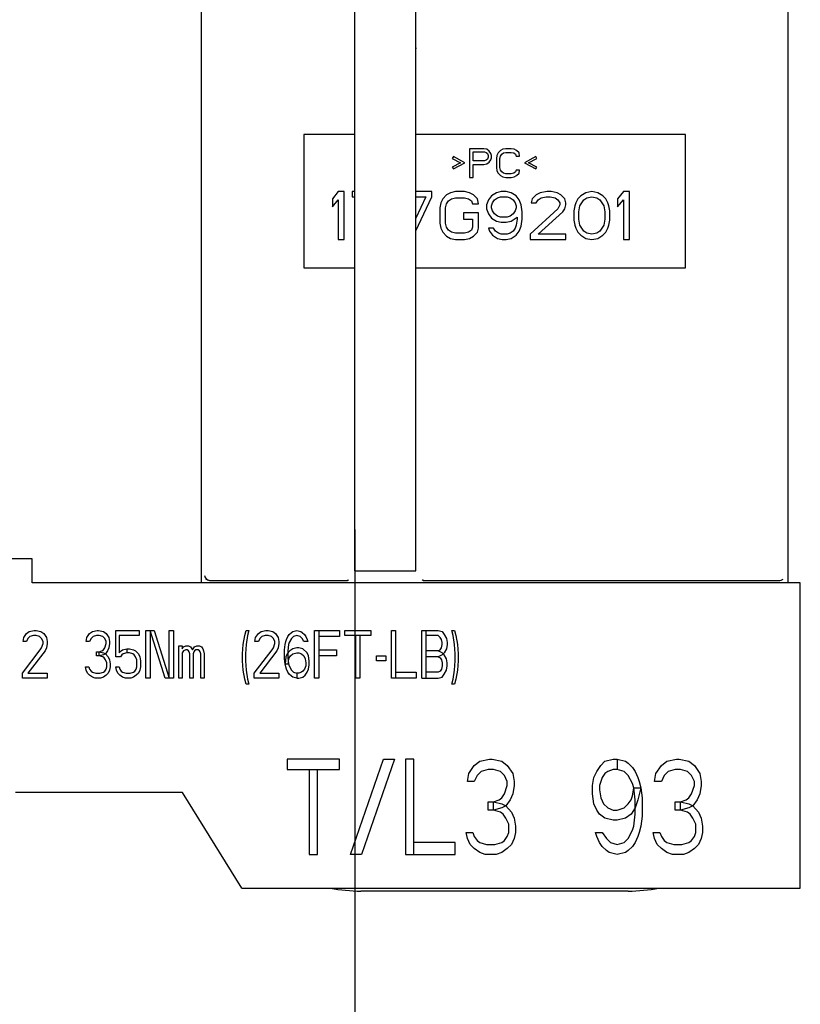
# Paper-space layout 'SUBMITTAL_E3H_2_2' of a CAD drawing. Header units: millimetres. Extents: x 0 to 841, y 0 to 594.
# Tile 22 of 58: x 357 to 381, y 299 to 330. Entities that reach past the tile are written whole.
import ezdxf

# ---------------------------------------------------------------- set-up
doc = ezdxf.new("R2010")
doc.units = ezdxf.units.MM
doc.header["$LTSCALE"] = 46.255
doc.layers.get('0').update_dxf_attribs({"linetype": 'CONTINUOUS'})
doc.layers.add('DRAFTS', color=7, linetype='CONTINUOUS')
doc.layers.add('ROUNDS', color=7, linetype='CONTINUOUS')
doc.styles.get("Standard").update_dxf_attribs({"font": 'txt', "width": 0.725})
doc.dimstyles.new('DIMSTYLE_3', dxfattribs={"dimtxt": 3.5, "dimasz": 4.8, "dimexe": 3.2, "dimexo": 1.6, "dimgap": 0.875, "dimtad": 0, "dimtih": 1, "dimtoh": 1, "dimdec": 1, "dimzin": 0, "dimdsep": 46, "dimtxsty": 'STANDARD', "dimblk": 'CLOSED', "dimblk1": 'CLOSED', "dimblk2": 'CLOSED', "dimcen": 0.09, "dimadec": 0, "dimazin": 0, "dimtp": 0.4, "dimtm": 0.4, "dimtfac": 1, "dimtdec": 1, "dimtofl": 0, "dimtmove": 0, "dimatfit": 3, "dimldrblk": 'CLOSED', "dimfxl": 1, "dimtolj": 1, "dimtzin": 0, "dimarcsym": 0})

# ---------------------------------------------------------------- blocks, each defined once
blk = doc.blocks.new('*D42')
at = {"color": 2, "linetype": 'CONTINUOUS'}
blk.add_line((367.383, 314.372), (367.383, 262.02), dxfattribs=at)
at = {"color": 2, "linetype": 'CONTINUOUS', "insert": (365.633, 260.27), "char_height": 3.5, "width": 12.6875, "attachment_point": 3, "rotation": 90, "line_spacing_factor": 0.9}
blk.add_mtext('201\\P[7.9]', dxfattribs=at)
blk = doc.blocks.new('_CLOSED')
at = {"color": 0, "linetype": 'BYBLOCK'}
for p, q in [((0, 0), (-1, 0.1667)), ((-1, 0.1667), (-1, -0.1667)), ((-1, -0.1667), (0, 0)), ((-1, 0), (0, 0))]:
    blk.add_line(p, q, dxfattribs=at)

psp = doc.layouts.new('SUBMITTAL_E3H_2_2')

# ---------------------------------------------------------------- linework, layer by layer
at = {"color": 7, "linetype": 'CONTINUOUS'}
for p, q in [((365.779, 326.793), (365.779, 322.593)), ((367.383, 326.793), (365.779, 326.793)), ((377.779, 326.793), (369.303, 326.793)), ((377.779, 322.593), (377.779, 326.793)), ((370.991, 326.343), (370.991, 325.443)), ((371.441, 326.343), (370.991, 326.343)), ((371.535, 326.324), (371.441, 326.343)), ((371.61, 326.266), (371.535, 326.324)), ((372.041, 326.324), (371.966, 326.285)), ((372.135, 326.343), (372.041, 326.324)), ((372.304, 326.343), (372.135, 326.343)), ((372.397, 326.324), (372.304, 326.343)), ((372.472, 326.285), (372.397, 326.324)), ((370.485, 326.094), (370.447, 326.036)), ((370.447, 326.036), (370.71, 325.902)), ((370.841, 325.902), (370.485, 326.094)), ((371.104, 325.96), (371.104, 326.247)), ((371.104, 326.247), (371.46, 326.247)), ((371.46, 326.247), (371.516, 326.228)), ((371.516, 326.228), (371.554, 326.19)), ((371.554, 326.017), (371.516, 325.979)), ((371.554, 326.19), (371.572, 326.132)), ((371.572, 326.075), (371.554, 326.017)), ((371.572, 326.132), (371.572, 326.075)), ((371.666, 326.19), (371.61, 326.266)), ((371.61, 325.922), (371.666, 325.998)), ((371.685, 326.132), (371.666, 326.19)), ((371.666, 325.998), (371.685, 326.056)), ((371.685, 326.056), (371.685, 326.132)), ((371.854, 326.132), (371.835, 326.036)), ((371.835, 326.036), (371.835, 325.749)), ((371.891, 326.209), (371.854, 326.132)), ((371.966, 326.285), (371.891, 326.209)), ((371.947, 326.036), (371.966, 326.113)), ((371.947, 325.749), (371.947, 326.036)), ((371.966, 326.113), (372.004, 326.17)), ((372.004, 326.17), (372.06, 326.209)), ((372.06, 326.209), (372.135, 326.228)), ((372.135, 326.228), (372.304, 326.228)), ((372.304, 326.228), (372.379, 326.209)), ((372.379, 326.209), (372.435, 326.17)), ((372.435, 326.17), (372.454, 326.113)), ((372.454, 326.113), (372.566, 326.113)), ((372.547, 326.209), (372.472, 326.285)), ((372.566, 326.113), (372.547, 326.209)), ((373.072, 326.094), (372.716, 325.902)), ((372.847, 325.902), (373.11, 326.036)), ((373.11, 326.036), (373.072, 326.094)), ((370.71, 325.902), (370.447, 325.768)), ((370.447, 325.768), (370.485, 325.711)), ((370.485, 325.711), (370.841, 325.902)), ((371.46, 325.96), (371.104, 325.96)), ((371.104, 325.443), (371.104, 325.845)), ((371.104, 325.845), (371.441, 325.845)), ((371.441, 325.845), (371.535, 325.864)), ((371.516, 325.979), (371.46, 325.96)), ((371.535, 325.864), (371.61, 325.922)), ((371.835, 325.749), (371.854, 325.653)), ((371.966, 325.673), (371.947, 325.749)), ((372.716, 325.902), (373.072, 325.711)), ((373.11, 325.768), (372.847, 325.902)), ((373.072, 325.711), (373.11, 325.768)), ((370.991, 325.443), (371.104, 325.443)), ((371.854, 325.653), (371.891, 325.577)), ((371.891, 325.577), (371.966, 325.5)), ((372.004, 325.615), (371.966, 325.673)), ((371.966, 325.5), (372.041, 325.462)), ((372.06, 325.577), (372.004, 325.615)), ((372.041, 325.462), (372.135, 325.443)), ((372.135, 325.558), (372.06, 325.577)), ((372.304, 325.558), (372.135, 325.558)), ((372.135, 325.443), (372.304, 325.443)), ((372.379, 325.577), (372.304, 325.558)), ((372.304, 325.443), (372.397, 325.462)), ((372.435, 325.615), (372.379, 325.577)), ((372.397, 325.462), (372.472, 325.5)), ((372.454, 325.673), (372.435, 325.615)), ((372.566, 325.673), (372.454, 325.673)), ((372.472, 325.5), (372.547, 325.577)), ((372.547, 325.577), (372.566, 325.673)), ((366.866, 324.993), (366.679, 324.769)), ((366.679, 324.769), (366.679, 324.514)), ((367.054, 324.993), (366.866, 324.993)), ((367.054, 323.493), (367.054, 324.993)), ((367.304, 324.993), (367.304, 324.833)), ((367.383, 324.993), (367.304, 324.993)), ((367.304, 324.833), (367.383, 324.833)), ((369.804, 324.993), (369.303, 324.993)), ((369.616, 324.833), (369.303, 324.163)), ((369.303, 324.833), (369.616, 324.833)), ((369.306, 323.766), (369.804, 324.833)), ((369.804, 324.833), (369.804, 324.993)), ((370.147, 324.769), (370.085, 324.642)), ((370.272, 324.897), (370.147, 324.769)), ((370.397, 324.961), (370.272, 324.897)), ((370.335, 324.706), (370.429, 324.769)), ((370.554, 324.993), (370.397, 324.961)), ((370.429, 324.769), (370.554, 324.801)), ((370.835, 324.993), (370.554, 324.993)), ((370.554, 324.801), (370.835, 324.801)), ((370.991, 324.961), (370.835, 324.993)), ((370.835, 324.801), (370.96, 324.769)), ((370.96, 324.769), (371.054, 324.706)), ((371.116, 324.897), (370.991, 324.961)), ((371.241, 324.769), (371.116, 324.897)), ((371.272, 324.61), (371.241, 324.769)), ((371.679, 324.865), (371.585, 324.737)), ((371.835, 324.961), (371.679, 324.865)), ((371.772, 324.737), (371.866, 324.801)), ((371.991, 324.993), (371.835, 324.961)), ((371.866, 324.801), (371.96, 324.833)), ((371.96, 324.833), (372.179, 324.833)), ((372.147, 324.993), (371.991, 324.993)), ((372.304, 324.961), (372.147, 324.993)), ((372.179, 324.833), (372.272, 324.801)), ((372.272, 324.801), (372.366, 324.737)), ((372.46, 324.865), (372.304, 324.961)), ((372.554, 324.737), (372.46, 324.865)), ((372.96, 324.769), (372.929, 324.642)), ((373.085, 324.897), (372.96, 324.769)), ((373.21, 324.961), (373.085, 324.897)), ((373.147, 324.737), (373.241, 324.801)), ((373.429, 324.993), (373.21, 324.961)), ((373.241, 324.801), (373.397, 324.833)), ((373.397, 324.833), (373.522, 324.833)), ((373.554, 324.993), (373.429, 324.993)), ((373.522, 324.833), (373.679, 324.801)), ((373.741, 324.961), (373.554, 324.993)), ((373.679, 324.801), (373.772, 324.737)), ((373.866, 324.897), (373.741, 324.961)), ((373.991, 324.769), (373.866, 324.897)), ((374.022, 324.642), (373.991, 324.769)), ((374.397, 324.769), (374.335, 324.642)), ((374.491, 324.865), (374.397, 324.769)), ((374.647, 324.961), (374.491, 324.865)), ((374.585, 324.737), (374.679, 324.801)), ((374.835, 324.993), (374.647, 324.961)), ((374.679, 324.801), (374.835, 324.833)), ((375.022, 324.961), (374.835, 324.993)), ((374.835, 324.833), (374.991, 324.801)), ((374.991, 324.801), (375.085, 324.737)), ((375.179, 324.865), (375.022, 324.961)), ((375.272, 324.769), (375.179, 324.865)), ((375.335, 324.642), (375.272, 324.769)), ((375.835, 324.993), (375.647, 324.769)), ((375.647, 324.769), (375.647, 324.514)), ((376.022, 324.993), (375.835, 324.993)), ((376.022, 323.493), (376.022, 324.993)), ((366.679, 324.514), (366.866, 324.737)), ((366.866, 324.737), (366.866, 323.493)), ((370.085, 324.642), (370.054, 324.482)), ((370.054, 324.482), (370.054, 324.003)), ((370.241, 324.482), (370.272, 324.61)), ((370.241, 324.003), (370.241, 324.482)), ((370.272, 324.61), (370.335, 324.706)), ((371.054, 324.706), (371.085, 324.61)), ((371.085, 324.61), (371.272, 324.61)), ((371.585, 324.737), (371.522, 324.578)), ((371.522, 324.578), (371.522, 324.45)), ((371.522, 324.45), (371.585, 324.291)), ((371.679, 324.546), (371.71, 324.642)), ((371.679, 324.482), (371.679, 324.546)), ((371.71, 324.386), (371.679, 324.482)), ((371.71, 324.642), (371.772, 324.737)), ((372.366, 324.737), (372.429, 324.642)), ((372.429, 324.642), (372.46, 324.546)), ((372.46, 324.482), (372.429, 324.386)), ((372.46, 324.546), (372.46, 324.482)), ((372.616, 324.578), (372.554, 324.737)), ((372.647, 324.355), (372.616, 324.578)), ((373.772, 324.45), (372.897, 323.652)), ((372.929, 324.642), (373.085, 324.642)), ((373.085, 324.642), (373.147, 324.737)), ((373.772, 324.737), (373.835, 324.642)), ((373.835, 324.578), (373.772, 324.45)), ((373.835, 324.642), (373.835, 324.578)), ((373.929, 324.355), (373.991, 324.45)), ((373.991, 324.45), (374.022, 324.578)), ((374.022, 324.578), (374.022, 324.642)), ((374.304, 324.546), (374.272, 324.386)), ((374.335, 324.642), (374.304, 324.546)), ((374.429, 324.355), (374.46, 324.546)), ((374.46, 324.546), (374.585, 324.737)), ((375.085, 324.737), (375.21, 324.546)), ((375.21, 324.546), (375.241, 324.355)), ((375.366, 324.546), (375.335, 324.642)), ((375.397, 324.386), (375.366, 324.546)), ((375.647, 324.514), (375.835, 324.737)), ((375.835, 324.737), (375.835, 323.493)), ((370.804, 324.323), (370.804, 324.131)), ((371.272, 324.323), (370.804, 324.323)), ((371.272, 323.844), (371.272, 324.323)), ((371.585, 324.291), (371.679, 324.163)), ((371.679, 324.163), (371.835, 324.067)), ((371.772, 324.291), (371.71, 324.386)), ((371.866, 324.227), (371.772, 324.291)), ((371.96, 324.195), (371.866, 324.227)), ((372.179, 324.195), (371.96, 324.195)), ((372.272, 324.227), (372.179, 324.195)), ((372.366, 324.291), (372.272, 324.227)), ((372.304, 324.067), (372.491, 324.195)), ((372.429, 324.386), (372.366, 324.291)), ((372.491, 324.195), (372.491, 324.131)), ((372.647, 324.131), (372.647, 324.355)), ((373.147, 323.652), (373.929, 324.355)), ((374.272, 324.386), (374.272, 324.099)), ((374.429, 324.131), (374.429, 324.355)), ((375.241, 324.355), (375.241, 324.131)), ((375.397, 324.099), (375.397, 324.386)), ((370.054, 324.003), (370.085, 323.844)), ((370.085, 323.844), (370.147, 323.716)), ((370.272, 323.876), (370.241, 324.003)), ((370.335, 323.78), (370.272, 323.876)), ((370.804, 324.131), (371.085, 324.131)), ((371.085, 323.876), (371.054, 323.78)), ((371.085, 324.131), (371.085, 323.876)), ((371.241, 323.716), (371.272, 323.844)), ((371.585, 323.844), (371.616, 323.748)), ((371.741, 323.844), (371.585, 323.844)), ((371.804, 323.748), (371.741, 323.844)), ((371.835, 324.067), (371.991, 324.035)), ((371.991, 324.035), (372.147, 324.035)), ((372.147, 324.035), (372.304, 324.067)), ((372.429, 323.844), (372.366, 323.748)), ((372.46, 323.94), (372.429, 323.844)), ((372.491, 324.131), (372.46, 323.94)), ((372.554, 323.748), (372.616, 323.908)), ((372.616, 323.908), (372.647, 324.131)), ((374.272, 324.099), (374.304, 323.94)), ((374.304, 323.94), (374.335, 323.844)), ((374.335, 323.844), (374.397, 323.716)), ((374.46, 323.94), (374.429, 324.131)), ((374.585, 323.748), (374.46, 323.94)), ((375.21, 323.94), (375.085, 323.748)), ((375.241, 324.131), (375.21, 323.94)), ((375.272, 323.716), (375.335, 323.844)), ((375.335, 323.844), (375.366, 323.94)), ((375.366, 323.94), (375.397, 324.099)), ((370.147, 323.716), (370.272, 323.589)), ((370.272, 323.589), (370.397, 323.525)), ((370.429, 323.716), (370.335, 323.78)), ((370.397, 323.525), (370.554, 323.493)), ((370.554, 323.684), (370.429, 323.716)), ((370.835, 323.684), (370.554, 323.684)), ((370.96, 323.716), (370.835, 323.684)), ((370.835, 323.493), (370.991, 323.525)), ((371.054, 323.78), (370.96, 323.716)), ((370.991, 323.525), (371.116, 323.589)), ((371.116, 323.589), (371.241, 323.716)), ((371.616, 323.748), (371.71, 323.62)), ((371.71, 323.62), (371.866, 323.525)), ((371.897, 323.684), (371.804, 323.748)), ((371.866, 323.525), (372.022, 323.493)), ((371.991, 323.652), (371.897, 323.684)), ((372.179, 323.652), (371.991, 323.652)), ((372.147, 323.493), (372.304, 323.525)), ((372.272, 323.684), (372.179, 323.652)), ((372.366, 323.748), (372.272, 323.684)), ((372.304, 323.525), (372.46, 323.62)), ((372.46, 323.62), (372.554, 323.748)), ((372.897, 323.652), (372.897, 323.493)), ((374.022, 323.652), (373.147, 323.652)), ((374.022, 323.493), (374.022, 323.652)), ((374.397, 323.716), (374.491, 323.62)), ((374.491, 323.62), (374.647, 323.525)), ((374.679, 323.684), (374.585, 323.748)), ((374.647, 323.525), (374.835, 323.493)), ((374.835, 323.652), (374.679, 323.684)), ((374.991, 323.684), (374.835, 323.652)), ((374.835, 323.493), (375.022, 323.525)), ((375.085, 323.748), (374.991, 323.684)), ((375.022, 323.525), (375.179, 323.62)), ((375.179, 323.62), (375.272, 323.716)), ((366.866, 323.493), (367.054, 323.493)), ((370.554, 323.493), (370.835, 323.493)), ((372.022, 323.493), (372.147, 323.493)), ((372.897, 323.493), (374.022, 323.493)), ((375.835, 323.493), (376.022, 323.493)), ((365.779, 322.593), (367.383, 322.593)), ((369.303, 322.593), (377.779, 322.593)), ((357.239, 313.447), (356.039, 313.447)), ((357.239, 312.697), (357.239, 313.447)), ((381.389, 312.697), (357.239, 312.697)), ((381.389, 303.097), (381.389, 312.697)), ((357.067, 311.101), (357.153, 311.165)), ((357.153, 311.165), (357.304, 311.197)), ((357.304, 311.197), (357.368, 311.197)), ((357.368, 311.197), (357.519, 311.165)), ((357.519, 311.165), (357.606, 311.101)), ((359.05, 311.101), (359.137, 311.165)), ((359.137, 311.165), (359.288, 311.197)), ((359.288, 311.197), (359.331, 311.197)), ((359.331, 311.197), (359.482, 311.165)), ((359.482, 311.165), (359.568, 311.101)), ((359.87, 310.367), (359.87, 311.197)), ((359.87, 311.197), (360.603, 311.197)), ((360.603, 311.197), (360.603, 311.037)), ((360.818, 309.697), (360.818, 311.197)), ((360.818, 311.197), (361.077, 311.197)), ((360.948, 311.197), (360.948, 309.697)), ((361.422, 309.697), (360.948, 311.197)), ((361.077, 311.197), (361.552, 309.697)), ((361.552, 309.697), (361.552, 311.197)), ((361.552, 311.197), (361.681, 311.197)), ((361.681, 311.197), (361.681, 309.697)), ((363.923, 311.037), (363.967, 311.197)), ((363.967, 311.197), (364.053, 311.197)), ((364.053, 311.197), (364.01, 311.037)), ((364.355, 311.101), (364.441, 311.165)), ((364.441, 311.165), (364.592, 311.197)), ((364.592, 311.197), (364.657, 311.197)), ((364.657, 311.197), (364.808, 311.165)), ((364.808, 311.165), (364.894, 311.101)), ((365.325, 311.069), (365.39, 311.133)), ((365.39, 311.133), (365.433, 311.165)), ((365.433, 311.165), (365.562, 311.197)), ((365.562, 311.197), (365.692, 311.165)), ((365.692, 311.165), (365.735, 311.133)), ((365.735, 311.133), (365.799, 311.069)), ((366.123, 309.697), (366.123, 311.197)), ((366.123, 311.197), (366.899, 311.197)), ((366.252, 311.197), (366.252, 309.697)), ((366.899, 311.197), (366.899, 311.005)), ((367.072, 311.037), (367.072, 311.197)), ((367.072, 311.197), (367.891, 311.197)), ((367.891, 311.197), (367.891, 311.037)), ((368.538, 309.697), (368.538, 311.197)), ((368.538, 311.197), (368.667, 311.197)), ((368.667, 311.197), (368.667, 309.697)), ((369.487, 309.697), (369.487, 311.197)), ((369.487, 311.197), (370.004, 311.197)), ((369.616, 311.197), (369.616, 309.697)), ((370.004, 311.197), (370.133, 311.165)), ((370.133, 311.165), (370.198, 311.069)), ((370.478, 311.037), (370.435, 311.197)), ((370.435, 311.197), (370.522, 311.197)), ((370.522, 311.197), (370.565, 311.037)), ((356.959, 310.846), (356.98, 310.974)), ((357.067, 310.846), (356.959, 310.846)), ((356.98, 310.974), (357.067, 311.101)), ((357.11, 310.942), (357.067, 310.846)), ((357.174, 311.005), (357.11, 310.942)), ((357.282, 311.037), (357.174, 311.005)), ((357.368, 311.037), (357.282, 311.037)), ((357.476, 311.005), (357.368, 311.037)), ((357.541, 310.942), (357.476, 311.005)), ((357.584, 310.846), (357.541, 310.942)), ((357.584, 310.782), (357.584, 310.846)), ((357.606, 311.101), (357.649, 311.037)), ((357.649, 311.037), (357.692, 310.974)), ((357.692, 310.974), (357.713, 310.846)), ((357.713, 310.846), (357.713, 310.782)), ((358.943, 310.846), (358.964, 310.974)), ((359.05, 310.846), (358.943, 310.846)), ((358.964, 310.974), (359.05, 311.101)), ((359.093, 310.942), (359.05, 310.846)), ((359.158, 311.005), (359.093, 310.942)), ((359.266, 311.037), (359.158, 311.005)), ((359.352, 311.037), (359.266, 311.037)), ((359.46, 311.005), (359.352, 311.037)), ((359.525, 310.942), (359.46, 311.005)), ((359.568, 310.846), (359.525, 310.942)), ((359.568, 311.101), (359.611, 311.037)), ((359.568, 310.782), (359.568, 310.846)), ((359.611, 311.037), (359.654, 310.974)), ((359.654, 310.974), (359.676, 310.846)), ((359.676, 310.846), (359.676, 310.782)), ((359.978, 311.037), (359.978, 310.495)), ((360.603, 311.037), (359.978, 311.037)), ((363.88, 310.75), (363.923, 311.037)), ((364.01, 311.037), (363.967, 310.75)), ((364.247, 310.846), (364.268, 310.974)), ((364.355, 310.846), (364.247, 310.846)), ((364.268, 310.974), (364.355, 311.101)), ((364.398, 310.942), (364.355, 310.846)), ((364.463, 311.005), (364.398, 310.942)), ((364.57, 311.037), (364.463, 311.005)), ((364.657, 311.037), (364.57, 311.037)), ((364.764, 311.005), (364.657, 311.037)), ((364.829, 310.942), (364.764, 311.005)), ((364.872, 310.846), (364.829, 310.942)), ((364.872, 310.782), (364.872, 310.846)), ((364.894, 311.101), (364.98, 310.974)), ((364.98, 310.974), (365.002, 310.846)), ((365.002, 310.846), (365.002, 310.782)), ((365.196, 310.75), (365.217, 310.846)), ((365.217, 310.846), (365.239, 310.91)), ((365.239, 310.91), (365.282, 311.005)), ((365.282, 311.005), (365.325, 311.069)), ((365.39, 310.942), (365.325, 310.814)), ((365.454, 311.005), (365.39, 310.942)), ((365.562, 311.037), (365.454, 311.005)), ((365.67, 311.005), (365.562, 311.037)), ((365.735, 310.942), (365.67, 311.005)), ((365.778, 310.846), (365.735, 310.942)), ((365.907, 310.846), (365.778, 310.846)), ((365.799, 311.069), (365.843, 311.005)), ((365.843, 311.005), (365.886, 310.91)), ((365.886, 310.91), (365.907, 310.846)), ((366.899, 311.005), (366.252, 311.005)), ((367.891, 311.037), (367.072, 311.037)), ((367.417, 309.697), (367.417, 311.037)), ((367.546, 311.037), (367.546, 309.697)), ((370.004, 311.037), (369.616, 311.037)), ((370.069, 310.974), (370.004, 311.037)), ((370.112, 310.91), (370.069, 310.974)), ((370.133, 310.814), (370.112, 310.91)), ((370.198, 311.069), (370.263, 310.942)), ((370.263, 310.942), (370.284, 310.814)), ((370.522, 310.75), (370.478, 311.037)), ((370.565, 311.037), (370.608, 310.75)), ((356.937, 309.857), (357.498, 310.591)), ((357.649, 310.559), (357.11, 309.857)), ((357.498, 310.591), (357.541, 310.654)), ((357.541, 310.654), (357.584, 310.782)), ((357.692, 310.654), (357.649, 310.559)), ((357.713, 310.782), (357.692, 310.654)), ((359.266, 310.399), (359.266, 310.527)), ((359.266, 310.527), (359.352, 310.527)), ((359.352, 310.527), (359.438, 310.559)), ((359.352, 310.399), (359.352, 310.527)), ((359.352, 310.527), (359.482, 310.495)), ((359.438, 310.559), (359.482, 310.591)), ((359.482, 310.591), (359.525, 310.654)), ((359.525, 310.654), (359.568, 310.782)), ((359.611, 310.559), (359.546, 310.463)), ((359.654, 310.654), (359.611, 310.559)), ((359.676, 310.782), (359.654, 310.654)), ((359.978, 310.495), (360.042, 310.559)), ((360.042, 310.559), (360.085, 310.591)), ((360.085, 310.591), (360.215, 310.622)), ((360.215, 310.622), (360.215, 310.495)), ((360.215, 310.622), (360.301, 310.622)), ((360.301, 310.622), (360.43, 310.591)), ((360.43, 310.591), (360.495, 310.559)), ((360.495, 310.559), (360.581, 310.463)), ((361.853, 309.697), (361.853, 310.718)), ((361.853, 310.718), (361.961, 310.718)), ((361.961, 310.718), (361.961, 310.622)), ((361.961, 310.622), (362.004, 310.686)), ((362.004, 310.559), (361.961, 310.495)), ((362.004, 310.686), (362.069, 310.718)), ((362.069, 310.591), (362.004, 310.559)), ((362.069, 310.718), (362.155, 310.718)), ((362.112, 310.591), (362.069, 310.591)), ((362.155, 310.559), (362.112, 310.591)), ((362.155, 310.718), (362.22, 310.686)), ((362.177, 310.527), (362.155, 310.559)), ((362.198, 310.463), (362.177, 310.527)), ((362.22, 310.686), (362.285, 310.591)), ((362.285, 310.591), (362.349, 310.686)), ((362.328, 310.527), (362.306, 310.463)), ((362.349, 310.559), (362.328, 310.527)), ((362.349, 310.686), (362.414, 310.718)), ((362.393, 310.591), (362.349, 310.559)), ((362.457, 310.591), (362.393, 310.591)), ((362.414, 310.718), (362.5, 310.718)), ((362.5, 310.559), (362.457, 310.591)), ((362.5, 310.718), (362.565, 310.686)), ((362.522, 310.527), (362.5, 310.559)), ((362.543, 310.463), (362.522, 310.527)), ((362.565, 310.686), (362.608, 310.622)), ((362.608, 310.622), (362.63, 310.559)), ((362.63, 310.559), (362.651, 310.463)), ((363.859, 310.463), (363.88, 310.75)), ((363.967, 310.75), (363.945, 310.463)), ((364.225, 309.857), (364.786, 310.591)), ((364.937, 310.559), (364.398, 309.857)), ((364.786, 310.591), (364.829, 310.654)), ((364.829, 310.654), (364.872, 310.782)), ((364.98, 310.654), (364.937, 310.559)), ((365.002, 310.782), (364.98, 310.654)), ((365.174, 310.591), (365.196, 310.75)), ((365.174, 310.303), (365.174, 310.591)), ((365.347, 310.559), (365.26, 310.463)), ((365.303, 310.75), (365.282, 310.559)), ((365.282, 310.559), (365.282, 310.335)), ((365.325, 310.814), (365.303, 310.75)), ((365.433, 310.622), (365.347, 310.559)), ((365.562, 310.654), (365.433, 310.622)), ((365.627, 310.654), (365.562, 310.654)), ((365.756, 310.622), (365.627, 310.654)), ((365.886, 310.495), (365.756, 310.622)), ((366.252, 310.591), (366.813, 310.591)), ((366.813, 310.591), (366.813, 310.399)), ((370.004, 310.559), (369.616, 310.559)), ((370.004, 310.559), (370.069, 310.591)), ((370.133, 310.495), (370.004, 310.559)), ((370.069, 310.591), (370.112, 310.654)), ((370.112, 310.654), (370.133, 310.75)), ((370.133, 310.75), (370.133, 310.814)), ((370.263, 310.622), (370.198, 310.495)), ((370.284, 310.75), (370.263, 310.622)), ((370.284, 310.814), (370.284, 310.75)), ((370.543, 310.463), (370.522, 310.75)), ((370.608, 310.75), (370.629, 310.463)), ((359.352, 310.399), (359.266, 310.399)), ((359.482, 310.431), (359.352, 310.399)), ((359.46, 310.367), (359.352, 310.399)), ((359.503, 310.335), (359.46, 310.367)), ((359.482, 310.495), (359.546, 310.463)), ((359.546, 310.463), (359.482, 310.431)), ((359.546, 310.271), (359.503, 310.335)), ((359.546, 310.463), (359.633, 310.367)), ((359.589, 310.176), (359.546, 310.271)), ((359.633, 310.367), (359.676, 310.271)), ((359.676, 310.271), (359.697, 310.144)), ((360.021, 310.367), (359.87, 310.367)), ((360.064, 310.431), (360.021, 310.367)), ((360.107, 310.463), (360.064, 310.431)), ((360.215, 310.495), (360.107, 310.463)), ((360.301, 310.495), (360.215, 310.495)), ((360.409, 310.463), (360.301, 310.495)), ((360.452, 310.431), (360.409, 310.463)), ((360.495, 310.367), (360.452, 310.431)), ((360.538, 310.271), (360.495, 310.367)), ((360.538, 310.048), (360.538, 310.271)), ((360.581, 310.463), (360.624, 310.367)), ((360.624, 310.367), (360.646, 310.239)), ((360.646, 310.239), (360.646, 310.048)), ((361.961, 310.495), (361.961, 309.697)), ((362.198, 309.697), (362.198, 310.463)), ((362.306, 310.463), (362.306, 309.697)), ((362.543, 309.697), (362.543, 310.463)), ((362.651, 310.463), (362.651, 309.697)), ((363.859, 310.239), (363.859, 310.463)), ((363.88, 309.952), (363.859, 310.239)), ((363.945, 310.463), (363.945, 310.239)), ((363.945, 310.239), (363.967, 309.952)), ((365.196, 310.144), (365.174, 310.303)), ((365.217, 310.367), (365.196, 310.144)), ((365.26, 310.463), (365.217, 310.367)), ((365.282, 310.335), (365.303, 310.144)), ((365.303, 310.239), (365.325, 310.335)), ((365.303, 310.144), (365.303, 310.239)), ((365.325, 310.335), (365.368, 310.399)), ((365.368, 310.399), (365.433, 310.463)), ((365.433, 310.463), (365.562, 310.495)), ((365.562, 310.495), (365.627, 310.495)), ((365.627, 310.495), (365.713, 310.463)), ((365.713, 310.463), (365.778, 310.399)), ((365.778, 310.399), (365.821, 310.303)), ((365.821, 310.303), (365.843, 310.176)), ((365.929, 310.399), (365.886, 310.495)), ((365.95, 310.239), (365.929, 310.399)), ((365.95, 310.112), (365.95, 310.239)), ((366.813, 310.399), (366.252, 310.399)), ((368.063, 310.239), (368.063, 310.399)), ((368.063, 310.399), (368.365, 310.399)), ((368.365, 310.239), (368.063, 310.239)), ((368.365, 310.399), (368.365, 310.239)), ((370.004, 310.367), (369.616, 310.367)), ((370.133, 310.431), (370.004, 310.367)), ((370.004, 310.367), (370.069, 310.335)), ((370.069, 310.335), (370.112, 310.271)), ((370.112, 310.271), (370.133, 310.176)), ((370.198, 310.495), (370.133, 310.431)), ((370.198, 310.431), (370.133, 310.495)), ((370.263, 310.303), (370.198, 310.431)), ((370.284, 310.176), (370.263, 310.303)), ((370.522, 309.952), (370.543, 310.239)), ((370.543, 310.239), (370.543, 310.463)), ((370.629, 310.239), (370.608, 309.952)), ((370.629, 310.463), (370.629, 310.239)), ((358.943, 309.952), (358.921, 310.048)), ((358.921, 310.048), (359.029, 310.048)), ((358.986, 309.857), (358.943, 309.952)), ((359.029, 310.048), (359.05, 309.984)), ((359.05, 309.984), (359.093, 309.92)), ((359.093, 309.92), (359.137, 309.888)), ((359.482, 309.888), (359.525, 309.92)), ((359.525, 309.92), (359.568, 309.984)), ((359.568, 309.984), (359.589, 310.048)), ((359.589, 310.048), (359.589, 310.176)), ((359.676, 309.952), (359.633, 309.857)), ((359.697, 310.048), (359.676, 309.952)), ((359.697, 310.144), (359.697, 310.048)), ((359.891, 309.952), (359.87, 310.048)), ((359.87, 310.048), (359.978, 310.048)), ((359.934, 309.857), (359.891, 309.952)), ((359.978, 310.048), (359.999, 309.984)), ((359.999, 309.984), (360.042, 309.92)), ((360.042, 309.92), (360.085, 309.888)), ((360.43, 309.888), (360.473, 309.92)), ((360.473, 309.92), (360.517, 309.984)), ((360.517, 309.984), (360.538, 310.048)), ((360.624, 309.952), (360.581, 309.857)), ((360.646, 310.048), (360.624, 309.952)), ((363.923, 309.665), (363.88, 309.952)), ((363.967, 309.952), (364.01, 309.665)), ((365.217, 310.048), (365.196, 310.144)), ((365.196, 310.144), (365.303, 310.144)), ((365.239, 309.984), (365.217, 310.048)), ((365.282, 309.888), (365.239, 309.984)), ((365.303, 310.144), (365.325, 310.08)), ((365.325, 310.08), (365.39, 309.952)), ((365.39, 309.952), (365.454, 309.888)), ((365.756, 309.92), (365.713, 309.888)), ((365.799, 309.984), (365.756, 309.92)), ((365.843, 310.08), (365.799, 309.984)), ((365.843, 310.176), (365.843, 310.08)), ((365.886, 309.888), (365.929, 309.984)), ((365.929, 309.984), (365.95, 310.112)), ((370.069, 309.92), (370.004, 309.888)), ((370.112, 309.984), (370.069, 309.92)), ((370.133, 310.08), (370.112, 309.984)), ((370.133, 310.176), (370.133, 310.08)), ((370.198, 309.825), (370.263, 309.952)), ((370.263, 309.952), (370.284, 310.08)), ((370.284, 310.08), (370.284, 310.176)), ((370.478, 309.665), (370.522, 309.952)), ((370.608, 309.952), (370.565, 309.665)), ((356.937, 309.697), (356.937, 309.857)), ((357.713, 309.697), (356.937, 309.697)), ((357.11, 309.857), (357.713, 309.857)), ((357.713, 309.857), (357.713, 309.697)), ((359.05, 309.793), (358.986, 309.857)), ((359.137, 309.729), (359.05, 309.793)), ((359.137, 309.888), (359.244, 309.857)), ((359.223, 309.697), (359.137, 309.729)), ((359.395, 309.697), (359.223, 309.697)), ((359.244, 309.857), (359.374, 309.857)), ((359.374, 309.857), (359.482, 309.888)), ((359.482, 309.729), (359.395, 309.697)), ((359.568, 309.793), (359.482, 309.729)), ((359.633, 309.857), (359.568, 309.793)), ((359.999, 309.793), (359.934, 309.857)), ((360.085, 309.729), (359.999, 309.793)), ((360.085, 309.888), (360.193, 309.857)), ((360.172, 309.697), (360.085, 309.729)), ((360.344, 309.697), (360.172, 309.697)), ((360.193, 309.857), (360.323, 309.857)), ((360.323, 309.857), (360.43, 309.888)), ((360.43, 309.729), (360.344, 309.697)), ((360.517, 309.793), (360.43, 309.729)), ((360.581, 309.857), (360.517, 309.793)), ((360.948, 309.697), (360.818, 309.697)), ((361.681, 309.697), (361.422, 309.697)), ((361.961, 309.697), (361.853, 309.697)), ((362.306, 309.697), (362.198, 309.697)), ((362.651, 309.697), (362.543, 309.697)), ((363.967, 309.505), (363.923, 309.665)), ((364.01, 309.665), (364.053, 309.505)), ((364.225, 309.697), (364.225, 309.857)), ((365.002, 309.697), (364.225, 309.697)), ((364.398, 309.857), (365.002, 309.857)), ((365.002, 309.857), (365.002, 309.697)), ((365.325, 309.825), (365.282, 309.888)), ((365.39, 309.761), (365.325, 309.825)), ((365.433, 309.729), (365.39, 309.761)), ((365.562, 309.697), (365.433, 309.729)), ((365.454, 309.888), (365.562, 309.857)), ((365.562, 309.857), (365.562, 309.697)), ((365.627, 309.857), (365.562, 309.857)), ((365.562, 309.697), (365.627, 309.697)), ((365.713, 309.888), (365.627, 309.857)), ((365.627, 309.697), (365.756, 309.729)), ((365.756, 309.729), (365.821, 309.793)), ((365.821, 309.793), (365.886, 309.888)), ((366.252, 309.697), (366.123, 309.697)), ((367.546, 309.697), (367.417, 309.697)), ((369.314, 309.697), (368.538, 309.697)), ((368.667, 309.888), (369.314, 309.888)), ((369.314, 309.888), (369.314, 309.697)), ((369.487, 309.697), (370.004, 309.697)), ((370.004, 309.888), (369.616, 309.888)), ((370.004, 309.697), (370.133, 309.729)), ((370.133, 309.729), (370.198, 309.825)), ((370.435, 309.505), (370.478, 309.665)), ((370.565, 309.665), (370.522, 309.505)), ((364.053, 309.505), (363.967, 309.505)), ((370.522, 309.505), (370.435, 309.505)), ((365.26, 307.147), (365.26, 306.828)), ((366.903, 307.147), (365.26, 307.147)), ((366.903, 306.828), (366.903, 307.147)), ((367.249, 304.147), (368.287, 307.147)), ((368.633, 307.147), (367.595, 304.147)), ((368.287, 307.147), (368.633, 307.147)), ((368.979, 307.147), (368.979, 304.147)), ((369.238, 307.147), (368.979, 307.147)), ((369.238, 304.147), (369.238, 307.147)), ((371.313, 307.083), (371.616, 307.147)), ((371.616, 307.147), (371.703, 307.147)), ((371.703, 307.147), (372.005, 307.083)), ((375.248, 307.083), (375.508, 307.147)), ((375.508, 307.147), (375.637, 307.147)), ((375.637, 307.147), (375.637, 306.828)), ((375.637, 307.147), (375.897, 307.083)), ((377.194, 307.083), (377.497, 307.147)), ((377.497, 307.147), (377.583, 307.147)), ((377.583, 307.147), (377.886, 307.083)), ((365.26, 306.828), (366.903, 306.828)), ((365.952, 306.828), (365.952, 304.147)), ((366.211, 304.147), (366.211, 306.828)), ((370.968, 306.7), (371.141, 306.955)), ((371.141, 306.955), (371.313, 307.083)), ((371.573, 306.828), (371.357, 306.764)), ((371.746, 306.828), (371.573, 306.828)), ((371.962, 306.764), (371.746, 306.828)), ((372.005, 307.083), (372.178, 306.955)), ((372.178, 306.955), (372.351, 306.7)), ((374.989, 306.764), (375.119, 306.955)), ((375.119, 306.955), (375.248, 307.083)), ((375.508, 306.828), (375.335, 306.764)), ((375.637, 306.828), (375.508, 306.828)), ((375.854, 306.764), (375.637, 306.828)), ((375.897, 307.083), (375.983, 307.019)), ((375.983, 307.019), (376.113, 306.892)), ((376.113, 306.892), (376.2, 306.764)), ((376.848, 306.7), (377.021, 306.955)), ((377.021, 306.955), (377.194, 307.083)), ((377.453, 306.828), (377.237, 306.764)), ((377.626, 306.828), (377.453, 306.828)), ((377.843, 306.764), (377.626, 306.828)), ((377.886, 307.083), (378.059, 306.955)), ((378.059, 306.955), (378.232, 306.7)), ((370.924, 306.445), (370.968, 306.7)), ((371.227, 306.636), (371.141, 306.445)), ((371.357, 306.764), (371.227, 306.636)), ((372.092, 306.636), (371.962, 306.764)), ((372.178, 306.445), (372.092, 306.636)), ((372.351, 306.7), (372.394, 306.445)), ((374.859, 306.317), (374.902, 306.572)), ((374.902, 306.572), (374.989, 306.764)), ((375.162, 306.572), (375.075, 306.317)), ((375.248, 306.7), (375.162, 306.572)), ((375.335, 306.764), (375.248, 306.7)), ((375.983, 306.636), (375.854, 306.764)), ((376.113, 306.381), (375.983, 306.636)), ((376.2, 306.764), (376.286, 306.572)), ((376.286, 306.572), (376.329, 306.445)), ((376.805, 306.445), (376.848, 306.7)), ((377.108, 306.636), (377.021, 306.445)), ((377.237, 306.764), (377.108, 306.636)), ((377.972, 306.636), (377.843, 306.764)), ((378.059, 306.445), (377.972, 306.636)), ((378.232, 306.7), (378.275, 306.445)), ((371.141, 306.445), (370.924, 306.445)), ((372.092, 306.062), (372.178, 306.317)), ((372.178, 306.317), (372.178, 306.445)), ((372.394, 306.317), (372.351, 306.062)), ((372.394, 306.445), (372.394, 306.317)), ((374.859, 306.062), (374.859, 306.317)), ((375.075, 306.317), (375.075, 306.189)), ((375.075, 306.189), (375.119, 305.934)), ((376.156, 306.253), (376.113, 306.381)), ((376.113, 305.998), (376.156, 306.253)), ((376.2, 305.87), (376.156, 306.253)), ((376.156, 306.253), (376.372, 306.253)), ((376.372, 306.253), (376.286, 305.87)), ((376.329, 306.445), (376.372, 306.253)), ((376.372, 306.253), (376.416, 305.934)), ((377.021, 306.445), (376.805, 306.445)), ((377.972, 306.062), (378.059, 306.317)), ((378.059, 306.317), (378.059, 306.445)), ((378.275, 306.317), (378.232, 306.062)), ((378.275, 306.445), (378.275, 306.317)), ((361.964, 306.097), (356.714, 306.097)), ((363.839, 303.097), (361.964, 306.097)), ((371.746, 305.807), (371.919, 305.87)), ((371.919, 305.87), (372.005, 305.934)), ((372.005, 305.934), (372.092, 306.062)), ((372.265, 305.87), (372.135, 305.679)), ((372.351, 306.062), (372.265, 305.87)), ((374.902, 305.743), (374.859, 306.062)), ((375.119, 305.934), (375.205, 305.743)), ((375.983, 305.743), (376.07, 305.87)), ((376.07, 305.87), (376.113, 305.998)), ((376.2, 305.424), (376.2, 305.87)), ((376.286, 305.87), (376.2, 305.615)), ((376.416, 305.934), (376.416, 305.36)), ((377.626, 305.807), (377.799, 305.87)), ((377.799, 305.87), (377.886, 305.934)), ((377.886, 305.934), (377.972, 306.062)), ((378.145, 305.87), (378.016, 305.679)), ((378.232, 306.062), (378.145, 305.87)), ((371.573, 305.551), (371.573, 305.807)), ((371.573, 305.807), (371.746, 305.807)), ((371.746, 305.551), (371.746, 305.807)), ((371.746, 305.807), (372.005, 305.743)), ((372.005, 305.615), (371.746, 305.551)), ((372.005, 305.743), (372.135, 305.679)), ((372.135, 305.679), (372.005, 305.615)), ((372.135, 305.679), (372.308, 305.487)), ((374.989, 305.551), (374.902, 305.743)), ((375.205, 305.743), (375.335, 305.615)), ((375.335, 305.615), (375.508, 305.551)), ((375.637, 305.551), (375.854, 305.615)), ((375.854, 305.615), (375.983, 305.743)), ((376.2, 305.615), (376.07, 305.424)), ((377.453, 305.551), (377.453, 305.807)), ((377.453, 305.807), (377.626, 305.807)), ((377.626, 305.551), (377.626, 305.807)), ((377.626, 305.807), (377.886, 305.743)), ((377.886, 305.615), (377.626, 305.551)), ((377.886, 305.743), (378.016, 305.679)), ((378.016, 305.679), (377.886, 305.615)), ((378.016, 305.679), (378.189, 305.487)), ((371.746, 305.551), (371.573, 305.551)), ((371.962, 305.487), (371.746, 305.551)), ((372.049, 305.424), (371.962, 305.487)), ((372.135, 305.296), (372.049, 305.424)), ((372.222, 305.104), (372.135, 305.296)), ((372.308, 305.487), (372.394, 305.296)), ((372.394, 305.296), (372.438, 305.041)), ((375.075, 305.424), (374.989, 305.551)), ((375.248, 305.296), (375.075, 305.424)), ((375.508, 305.232), (375.248, 305.296)), ((375.508, 305.551), (375.637, 305.551)), ((375.897, 305.296), (375.637, 305.232)), ((376.07, 305.424), (375.897, 305.296)), ((376.156, 305.041), (376.2, 305.424)), ((376.416, 305.36), (376.372, 305.041)), ((377.626, 305.551), (377.453, 305.551)), ((377.843, 305.487), (377.626, 305.551)), ((377.929, 305.424), (377.843, 305.487)), ((378.016, 305.296), (377.929, 305.424)), ((378.102, 305.104), (378.016, 305.296)), ((378.189, 305.487), (378.275, 305.296)), ((378.275, 305.296), (378.318, 305.041)), ((372.222, 304.849), (372.222, 305.104)), ((372.438, 305.041), (372.438, 304.849)), ((375.637, 305.232), (375.508, 305.232)), ((376.113, 304.913), (376.156, 305.041)), ((376.372, 305.041), (376.329, 304.849)), ((378.102, 304.849), (378.102, 305.104)), ((378.318, 305.041), (378.318, 304.849)), ((370.924, 304.658), (370.881, 304.849)), ((370.881, 304.849), (371.097, 304.849)), ((371.011, 304.466), (370.924, 304.658)), ((371.097, 304.849), (371.141, 304.721)), ((371.141, 304.721), (371.227, 304.594)), ((372.092, 304.594), (372.178, 304.721)), ((372.178, 304.721), (372.222, 304.849)), ((372.394, 304.658), (372.308, 304.466)), ((372.438, 304.849), (372.394, 304.658)), ((374.989, 304.721), (374.946, 304.849)), ((374.946, 304.849), (375.162, 304.849)), ((375.075, 304.53), (374.989, 304.721)), ((375.162, 304.849), (375.292, 304.658)), ((375.292, 304.658), (375.421, 304.53)), ((375.854, 304.53), (375.983, 304.658)), ((375.983, 304.658), (376.113, 304.913)), ((376.286, 304.721), (376.2, 304.53)), ((376.329, 304.849), (376.286, 304.721)), ((376.805, 304.658), (376.762, 304.849)), ((376.762, 304.849), (376.978, 304.849)), ((376.891, 304.466), (376.805, 304.658)), ((376.978, 304.849), (377.021, 304.721)), ((377.021, 304.721), (377.108, 304.594)), ((377.972, 304.594), (378.059, 304.721)), ((378.059, 304.721), (378.102, 304.849)), ((378.275, 304.658), (378.189, 304.466)), ((378.318, 304.849), (378.275, 304.658)), ((370.535, 304.53), (369.238, 304.53)), ((370.535, 304.147), (370.535, 304.53)), ((371.141, 304.338), (371.011, 304.466)), ((371.313, 304.211), (371.141, 304.338)), ((371.227, 304.594), (371.313, 304.53)), ((371.313, 304.53), (371.53, 304.466)), ((371.53, 304.466), (371.789, 304.466)), ((371.789, 304.466), (372.005, 304.53)), ((372.005, 304.53), (372.092, 304.594)), ((372.178, 304.338), (372.005, 304.211)), ((372.308, 304.466), (372.178, 304.338)), ((375.162, 304.402), (375.075, 304.53)), ((375.292, 304.275), (375.162, 304.402)), ((375.421, 304.53), (375.637, 304.466)), ((375.637, 304.466), (375.854, 304.53)), ((376.113, 304.402), (375.983, 304.275)), ((376.2, 304.53), (376.113, 304.402)), ((377.021, 304.338), (376.891, 304.466)), ((377.194, 304.211), (377.021, 304.338)), ((377.108, 304.594), (377.194, 304.53)), ((377.194, 304.53), (377.41, 304.466)), ((377.41, 304.466), (377.67, 304.466)), ((377.67, 304.466), (377.886, 304.53)), ((377.886, 304.53), (377.972, 304.594)), ((378.059, 304.338), (377.886, 304.211)), ((378.189, 304.466), (378.059, 304.338)), ((365.952, 304.147), (366.211, 304.147)), ((367.595, 304.147), (367.249, 304.147)), ((368.979, 304.147), (370.535, 304.147)), ((371.486, 304.147), (371.313, 304.211)), ((371.832, 304.147), (371.486, 304.147)), ((372.005, 304.211), (371.832, 304.147)), ((375.378, 304.211), (375.292, 304.275)), ((375.637, 304.147), (375.378, 304.211)), ((375.897, 304.211), (375.637, 304.147)), ((375.983, 304.275), (375.897, 304.211)), ((377.367, 304.147), (377.194, 304.211)), ((377.713, 304.147), (377.367, 304.147)), ((377.886, 304.211), (377.713, 304.147)), ((363.839, 303.097), (381.389, 303.097))]:
    psp.add_line(p, q, dxfattribs=at)
at = {"layer": 'DRAFTS', "color": 7, "linetype": 'CONTINUOUS'}
for p, q in [((380.993, 348.932), (380.993, 312.697)), ((362.564, 312.697), (362.564, 346.432)), ((375.979, 303.002), (367.579, 303.002))]:
    psp.add_line(p, q, dxfattribs=at)
for centre, start, end in [((367.579, 308.016), 258.9162, 270), ((375.979, 308.016), 270, 281.0838)]:
    psp.add_arc(centre, 5.014, start, end, dxfattribs=at)
at = {"layer": 'ROUNDS', "color": 7, "linetype": 'CONTINUOUS'}
for p, q in [((367.383, 313.072), (367.383, 342.832)), ((369.328, 329.497), (369.303, 329.497)), ((367.383, 313.072), (369.303, 313.072)), ((362.664, 312.922), (362.676, 312.864)), ((362.676, 312.864), (362.709, 312.815)), ((362.73, 312.794), (362.707, 312.811)), ((362.709, 312.815), (362.758, 312.783)), ((362.768, 312.778), (362.73, 312.794)), ((362.758, 312.783), (362.814, 312.772)), ((362.809, 312.772), (362.768, 312.778)), ((362.814, 312.772), (367.154, 312.772)), ((367.135, 312.772), (367.172, 312.782)), ((367.162, 312.772), (367.154, 312.772)), ((367.169, 312.773), (367.162, 312.772)), ((367.178, 312.776), (367.169, 312.773)), ((367.172, 312.782), (367.185, 312.791)), ((367.18, 312.777), (367.178, 312.776)), ((369.515, 312.782), (369.505, 312.789)), ((369.512, 312.775), (369.506, 312.777)), ((369.532, 312.772), (369.512, 312.775)), ((369.552, 312.772), (369.515, 312.782)), ((369.532, 312.772), (380.743, 312.772)), ((380.748, 312.772), (380.789, 312.778)), ((380.789, 312.778), (380.827, 312.794)), ((380.827, 312.794), (380.846, 312.808))]:
    psp.add_line(p, q, dxfattribs=at)
at = {"layer": 'ROUNDS', "color": 3, "linetype": 'CONTINUOUS'}
psp.add_line((369.303, 313.072), (369.303, 342.832), dxfattribs=at)

# ---------------------------------------------------------------- dimensions: what is measured, and where the dimension line sits
at = {"color": 2, "linetype": 'CONTINUOUS'}
dim = psp.add_ordinate_dim(feature_location=(367.383, 314.372), offset=(0, -52.352), dtype=1, origin=(367.383, 315.972), text='201\\P[7.9]', dimstyle='DIMSTYLE_3', dxfattribs=at)
dim.commit()
dim.dimension.update_dxf_attribs({"geometry": '*D42', "text_midpoint": (370.008, 253.926)})

doc.saveas('drawing.dxf')
